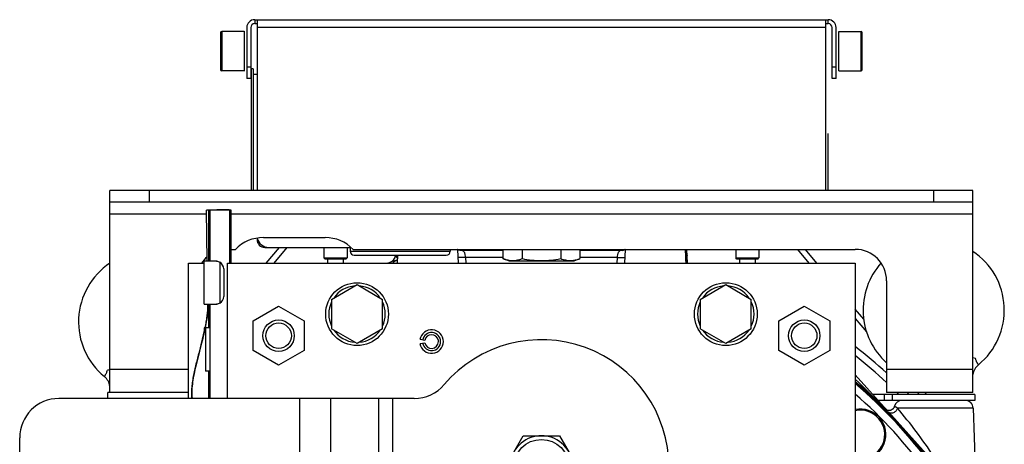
# Model space of a CAD drawing. Extents: x -849 to 1181, y 8 to 1248.
# Tile 7 of 33: x -849 to -598, y 755 to 863. Entities that reach past the tile are written whole.
import ezdxf

# ---------------------------------------------------------------- set-up
doc = ezdxf.new("R2010")
doc.units = 0
doc.header["$LTSCALE"] = 65.395
doc.layers.get('0').update_dxf_attribs({"linetype": 'CONTINUOUS'})

msp = doc.modelspace()

# ---------------------------------------------------------------- linework, layer by layer
at = {"color": 6, "linetype": 'CONTINUOUS'}
for p, q in [((-791.16, 861.04), (-791.16, 848.04)), ((-788.56, 863.04), (-788.56, 819.54)), ((-788.56, 863.04), (-643.56, 863.04)), ((-643.56, 819.54), (-643.56, 863.04)), ((-640.96, 848.04), (-640.96, 861.04)), ((-791.86, 860.04), (-797.56, 860.04)), ((-640.26, 860.04), (-634.56, 860.04)), ((-797.86, 855.04), (-797.86, 855.01)), ((-634.26, 855.04), (-634.26, 855.07)), ((-791.86, 850.04), (-797.56, 850.04)), ((-790.06, 850.54), (-790.06, 819.54)), ((-789.56, 850.54), (-790.06, 850.54)), ((-788.56, 849.04), (-789.56, 849.04)), ((-640.26, 850.04), (-634.56, 850.04)), ((-790.16, 848.04), (-791.16, 848.04)), ((-640.96, 848.04), (-641.96, 848.04)), ((-826.06, 768.04), (-826.06, 819.54)), ((-606.06, 819.54), (-826.06, 819.54)), ((-606.06, 768.04), (-606.06, 819.54)), ((-606.06, 816.54), (-826.06, 816.54)), ((-801.24, 801.54), (-801.46, 814.49)), ((-800.96, 814.54), (-800.96, 801.54)), ((-800.52, 814.55), (-800.6, 814.55)), ((-800.56, 814.54), (-800.56, 801.54)), ((-795.56, 814.54), (-800.56, 814.54)), ((-798.06, 814.58), (-798.12, 814.58)), ((-795.66, 814.55), (-795.66, 814.58)), ((-795.52, 814.55), (-795.6, 814.55)), ((-795.56, 814.54), (-795.56, 801.04)), ((-795.16, 801.04), (-795.16, 814.54)), ((-786.92, 807.54), (-771.2, 807.54)), ((-795.16, 804.54), (-794.06, 804.54)), ((-786.19, 801.04), (-782.84, 805.04)), ((-785.56, 805.04), (-764.59, 805.04)), ((-784.23, 801.04), (-780.88, 805.04)), ((-771.51, 805.04), (-771.51, 802.34)), ((-765.61, 805.04), (-765.61, 802.34)), ((-764.81, 805.04), (-764.81, 804.04)), ((-764.06, 804.54), (-636.06, 804.54)), ((-739.31, 804.54), (-739.31, 804.04)), ((-737.43, 804.54), (-737.25, 801.04)), ((-736.84, 804.32), (-725.88, 804.32)), ((-725.88, 804.54), (-725.88, 802.17)), ((-720.97, 804.54), (-720.97, 802.17)), ((-711.15, 804.54), (-711.15, 802.17)), ((-706.25, 804.54), (-706.25, 802.17)), ((-706.25, 804.32), (-695.29, 804.32)), ((-694.69, 804.54), (-694.87, 801.04)), ((-679.43, 804.54), (-679.25, 801.04)), ((-678.83, 801.04), (-678.96, 804.54)), ((-666.51, 804.54), (-666.51, 802.34)), ((-660.61, 804.54), (-660.61, 802.34)), ((-650.82, 804.54), (-647.89, 801.04)), ((-648.86, 804.54), (-645.93, 801.04)), ((-806.06, 766.54), (-806.06, 801.04)), ((-806.06, 801.04), (-802.06, 801.04)), ((-802.06, 790.54), (-802.06, 801.54)), ((-799.06, 801.54), (-802.06, 801.54)), ((-796.06, 766.54), (-796.06, 801.04)), ((-796.06, 801.04), (-636.06, 801.04)), ((-771.21, 802.04), (-771.51, 802.34)), ((-771.51, 802.34), (-771.51, 802.34)), ((-771.51, 802.34), (-765.61, 802.34)), ((-770.56, 802.04), (-770.56, 801.04)), ((-766.56, 802.04), (-766.56, 801.04)), ((-765.91, 802.04), (-765.61, 802.34)), ((-765.61, 802.34), (-765.61, 802.34)), ((-763.81, 803.04), (-740.31, 803.04)), ((-752.77, 803.04), (-752.87, 801.04)), ((-724.41, 801.64), (-725.88, 802.17)), ((-724.41, 801.64), (-707.71, 801.64)), ((-707.71, 801.64), (-706.25, 802.17)), ((-666.51, 802.34), (-666.51, 802.34)), ((-666.51, 802.34), (-660.61, 802.34)), ((-666.21, 802.04), (-666.51, 802.34)), ((-665.56, 802.04), (-665.56, 801.04)), ((-661.56, 802.04), (-661.56, 801.04)), ((-660.91, 802.04), (-660.61, 802.34)), ((-660.61, 802.34), (-660.61, 802.34)), ((-636.06, 801.04), (-636.06, 551.04)), ((-628.06, 796.54), (-628.06, 768.04)), ((-769.56, 791.79), (-763.06, 795.55)), ((-763.06, 795.55), (-756.56, 791.79)), ((-675.56, 791.79), (-669.06, 795.55)), ((-669.06, 795.55), (-662.56, 791.79)), ((-769.56, 791.79), (-769.56, 784.29)), ((-756.56, 784.29), (-756.56, 791.79)), ((-675.56, 791.79), (-675.56, 784.29)), ((-662.56, 784.29), (-662.56, 791.79)), ((-802.06, 790.54), (-799.06, 790.54)), ((-801.06, 790.49), (-801.06, 790.54)), ((-800.96, 790.54), (-800.96, 784.54)), ((-800.56, 790.54), (-800.56, 766.54)), ((-789.56, 786.29), (-783.06, 790.05)), ((-783.06, 790.05), (-776.56, 786.29)), ((-655.56, 786.29), (-649.06, 790.05)), ((-649.06, 790.05), (-642.56, 786.29)), ((-633.9, 786.71), (-636.06, 789.28)), ((-789.56, 778.79), (-789.56, 786.29)), ((-776.56, 786.29), (-776.56, 778.79)), ((-655.56, 778.79), (-655.56, 786.29)), ((-642.56, 786.29), (-642.56, 778.79)), ((-636.06, 786.95), (-633.18, 783.52)), ((-802.06, 784.54), (-802.06, 783.28)), ((-801.8, 784.54), (-802.06, 784.54)), ((-801.66, 784.54), (-801.66, 773.54)), ((-800.56, 784.54), (-801.66, 784.54)), ((-763.06, 780.53), (-769.56, 784.29)), ((-756.56, 784.29), (-763.06, 780.53)), ((-669.06, 780.53), (-675.56, 784.29)), ((-662.56, 784.29), (-669.06, 780.53)), ((-783.06, 775.03), (-789.56, 778.79)), ((-776.56, 778.79), (-783.06, 775.03)), ((-649.06, 775.03), (-655.56, 778.79)), ((-642.56, 778.79), (-649.06, 775.03)), ((-800.96, 773.54), (-800.96, 766.54)), ((-627.88, 763.52), (-636.06, 772.6)), ((-748.46, 766.54), (-839.06, 766.54)), ((-806.06, 768.04), (-826.06, 768.04)), ((-606.06, 768.04), (-628.06, 768.04)), ((-620.2, 768.04), (-619.78, 767.54)), ((-617.82, 767.54), (-618.24, 768.04)), ((-627.56, 763.16), (-617.18, 751.62)), ((-605.99, 764.11), (-605.07, 737.67)), ((-849.06, 726.54), (-849.06, 756.54)), ((-725.3, 749.04), (-720.68, 757.04)), ((-720.68, 757.04), (-711.44, 757.04)), ((-711.44, 757.04), (-706.82, 749.04))]:
    msp.add_line(p, q, dxfattribs=at)
at = {"color": 2, "linetype": 'CONTINUOUS'}
for p, q in [((-790.16, 861.04), (-790.16, 848.04)), ((-789.16, 863.04), (-789.16, 862.04)), ((-789.16, 863.04), (-788.56, 863.04)), ((-789.16, 862.04), (-788.56, 862.04)), ((-643.56, 863.04), (-642.96, 863.04)), ((-643.56, 862.04), (-642.96, 862.04)), ((-642.96, 862.04), (-642.96, 863.04)), ((-641.96, 848.04), (-641.96, 861.04)), ((-791.86, 860.12), (-791.86, 849.96)), ((-640.26, 850.04), (-640.26, 860.04)), ((-789.56, 850.54), (-789.56, 819.54)), ((-643.06, 834.04), (-643.06, 819.54)), ((-788.56, 807.4), (-788.56, 807.04)), ((-788.39, 807.04), (-788.56, 807.04)), ((-786.56, 805.04), (-786.56, 805.21)), ((-786.56, 805.04), (-785.56, 805.04)), ((-798.81, 801.54), (-799.06, 801.54)), ((-768.56, 802.04), (-771.21, 802.04)), ((-765.91, 802.04), (-768.56, 802.04)), ((-663.56, 802.04), (-666.21, 802.04)), ((-660.91, 802.04), (-663.56, 802.04)), ((-797.06, 799.54), (-797.06, 792.54)), ((-799.06, 790.54), (-798.81, 790.54)), ((-745.78, 781.34), (-747.01, 781.56)), ((-747.01, 780.52), (-745.78, 780.74)), ((-800.56, 773.54), (-801.66, 773.54))]:
    msp.add_line(p, q, dxfattribs=at)
at = {"color": 9, "linetype": 'CONTINUOUS'}
for p, q in [((-643.56, 861.04), (-788.56, 861.04)), ((-797.86, 859.74), (-797.86, 855.04)), ((-797.56, 860.04), (-797.56, 850.04)), ((-634.56, 850.04), (-634.56, 860.04)), ((-634.26, 855.07), (-634.26, 859.74)), ((-797.86, 855.01), (-797.86, 850.34)), ((-634.26, 850.34), (-634.26, 855.04)), ((-791.16, 851.04), (-790.16, 851.04)), ((-641.96, 851.04), (-640.96, 851.04)), ((-816.06, 819.54), (-816.06, 816.54)), ((-616.06, 816.54), (-616.06, 819.54)), ((-801.44, 813.54), (-826.06, 813.54)), ((-798.06, 814.56), (-798.06, 814.54)), ((-606.06, 813.54), (-795.16, 813.54)), ((-764.81, 804.04), (-739.31, 804.04)), ((-737.18, 804.4), (-737.18, 804.4)), ((-726.74, 804.54), (-726.72, 804.32)), ((-705.4, 804.32), (-705.38, 804.54)), ((-694.94, 804.4), (-694.94, 804.4)), ((-798.06, 801.27), (-798.06, 790.81)), ((-735.28, 801.04), (-735.37, 802.5)), ((-725.88, 802.5), (-735.37, 802.5)), ((-696.76, 802.5), (-706.25, 802.5)), ((-696.76, 802.5), (-696.84, 801.04)), ((-696.76, 802.5), (-696.84, 801.04)), ((-801.06, 790.49), (-801.06, 790.49)), ((-826.06, 774.04), (-806.06, 774.04)), ((-628.06, 774.04), (-606.06, 774.04)), ((-777.62, 731.54), (-777.62, 766.54)), ((-769.84, 766.54), (-769.84, 731.54)), ((-757.52, 731.54), (-757.52, 766.54)), ((-753.99, 766.54), (-753.99, 731.54)), ((-628.56, 766.04), (-628.56, 767.54)), ((-628.3, 763.78), (-628.49, 763.97)), ((-628.3, 763.78), (-628.49, 763.97)), ((-605.99, 764.11), (-625.32, 764.11))]:
    msp.add_line(p, q, dxfattribs=at)
at = {"color": 7, "linetype": 'CONTINUOUS'}
for p, q in [((-826.56, 766.54), (-826.56, 768.04)), ((-826.06, 768.04), (-826.56, 768.04)), ((-605.56, 767.54), (-631.51, 767.54)), ((-605.56, 766.04), (-630.16, 766.04)), ((-626.56, 766.04), (-626.56, 767.54)), ((-605.56, 767.54), (-605.56, 766.04))]:
    msp.add_line(p, q, dxfattribs=at)
at = {"color": 6, "linetype": 'CONTINUOUS'}
for points in [[(-737.18, 804.4), (-737.2, 804.4), (-737.27, 804.44), (-737.34, 804.48), (-737.41, 804.52), (-737.43, 804.54)], [(-736.84, 804.32), (-736.85, 804.32), (-736.89, 804.33), (-736.93, 804.33), (-736.98, 804.34), (-737.03, 804.35), (-737.09, 804.37), (-737.16, 804.39), (-737.18, 804.4)], [(-694.94, 804.4), (-694.96, 804.39), (-695.02, 804.37), (-695.09, 804.35), (-695.14, 804.34), (-695.19, 804.33), (-695.23, 804.33), (-695.27, 804.32), (-695.29, 804.32)], [(-694.69, 804.54), (-694.71, 804.53), (-694.77, 804.48), (-694.84, 804.44), (-694.92, 804.41), (-694.94, 804.4)], [(-752.84, 801.77), (-752.87, 801.76), (-752.88, 801.76)], [(-801.06, 790.49), (-801.06, 790.18), (-801.07, 789.8), (-801.08, 789.42), (-801.11, 789.03), (-801.14, 788.63), (-801.18, 788.22), (-801.23, 787.8), (-801.29, 787.37), (-801.36, 786.94), (-801.43, 786.49), (-801.51, 786.03), (-801.6, 785.55), (-801.69, 785.07), (-801.79, 784.57), (-801.9, 784.05), (-802.01, 783.52), (-802.13, 782.97), (-802.25, 782.41), (-802.39, 781.82), (-802.53, 781.22), (-802.69, 780.6), (-802.85, 779.95), (-803.02, 779.27), (-803.21, 778.58), (-803.4, 777.86), (-803.59, 777.14), (-803.77, 776.44), (-803.94, 775.77), (-804.1, 775.13), (-804.24, 774.52), (-804.38, 773.93), (-804.51, 773.36), (-804.62, 772.8), (-804.73, 772.25), (-804.82, 771.72), (-804.91, 771.2), (-804.98, 770.69), (-805.04, 770.19), (-805.1, 769.71), (-805.14, 769.24), (-805.17, 768.78), (-805.18, 768.33), (-805.19, 767.89), (-805.18, 767.46), (-805.17, 767.04), (-805.13, 766.63), (-805.12, 766.54)], [(-626.06, 764.57), (-626.07, 764.53), (-626.1, 764.44), (-626.13, 764.36), (-626.17, 764.28), (-626.21, 764.2), (-626.26, 764.13), (-626.31, 764.06), (-626.37, 763.99), (-626.43, 763.92), (-626.49, 763.86), (-626.55, 763.81), (-626.62, 763.75), (-626.7, 763.7), (-626.77, 763.66), (-626.85, 763.62), (-626.93, 763.58), (-627.01, 763.55), (-627.1, 763.52), (-627.18, 763.5), (-627.27, 763.49), (-627.36, 763.47), (-627.45, 763.47), (-627.53, 763.47), (-627.62, 763.47), (-627.71, 763.48), (-627.8, 763.5), (-627.88, 763.52), (-627.97, 763.54), (-628.05, 763.57), (-628.13, 763.6), (-628.21, 763.64), (-628.29, 763.69), (-628.36, 763.73), (-628.43, 763.79), (-628.5, 763.84), (-628.56, 763.9)], [(-627.85, 763.51), (-627.86, 763.51), (-627.89, 763.54), (-627.92, 763.56), (-627.94, 763.58), (-627.95, 763.59)]]:
    msp.add_lwpolyline(points, dxfattribs=at)
at = {"color": 2, "linetype": 'CONTINUOUS'}
for centre in [(-763.06, 788.04), (-669.06, 788.04)]:
    msp.add_circle(centre, 8, dxfattribs=at)
at = {"color": 6, "linetype": 'CONTINUOUS'}
for centre, radius in [((-783.06, 782.54), 4), ((-783.06, 782.54), 3.25), ((-649.06, 782.54), 4), ((-649.06, 782.54), 3.25), ((-716.06, 749.04), 7.06)]:
    msp.add_circle(centre, radius, dxfattribs=at)
for centre, radius, start, end in [((-789.16, 861.04), 2, 90, 180), ((-642.96, 861.04), 2, 0, 90), ((-797.56, 859.74), 0.3, 90, 180), ((-634.56, 859.74), 0.3, 0, 90), ((-797.56, 850.34), 0.3, 180, 270), ((-634.56, 850.34), 0.3, 270, 360), ((-795.02, 601.91), 212.69, 90.8335, 91.2048), ((-786.92, 797.54), 10, 90, 135.573), ((-785.56, 808.04), 3, 192.0524, 270), ((-771.2, 797.54), 10, 44.427, 90), ((-763.81, 804.04), 1, 180, 270), ((-740.31, 804.04), 1, 270, 360), ((-636.06, 796.54), 8, 0, 90), ((-616.06, 789.06), 18, 309.3708, 56.251), ((-816.06, 786.04), 18, 123.749, 230.6292), ((-796.06, 796.54), 8, 130.5533, 145.7656), ((-799.06, 799.54), 2, 0, 60), ((-716.06, 676.04), 131, 106.3259, 107.4065), ((-755.22, 803.15), 2, 287.1213, 356.9643), ((-680.32, 800.51), 1.5, 20.7339, 46.0311), ((-616.06, 789.06), 18, 138.1587, 228.1838), ((-799.06, 792.54), 2, 300, 360), ((-744.06, 781.04), 3, 190, 170), ((-744.06, 781.04), 2.31, 190, 170), ((-716.06, 749.04), 32.5, 220.3202, 139.6798), ((-716.06, 676.04), 131, 47.7953, 52.3601), ((-614.11, 723.93), 53.54, 80.6537, 81.3546), ((-818.75, 725.55), 48.84, 98.6116, 99.38), ((-602.1, 772.06), 4, 129.3787, 171.5031), ((-830.02, 769.03), 4, 8.4969, 50.6213), ((-716.06, 676.04), 124, 49.8207, 49.8223), ((-716.06, 676.04), 123.93, 23.052, 49.7935), ((-748.46, 776.54), 10, 270, 319.6798), ((-839.06, 756.54), 10, 90, 180), ((-624.13, 764.04), 2, 90, 164.6409), ((-716.06, 676.04), 131, 44.3071, 44.6129), ((-607.99, 764.04), 2, 2, 90), ((-634.74, 757.36), 6.5, 278.3738, 101.6931), ((-716.06, 749.04), 8, 330, 210)]:
    msp.add_arc(centre, radius, start, end, dxfattribs=at)
at = {"color": 2, "linetype": 'CONTINUOUS'}
for centre, radius, start, end in [((-789.16, 861.04), 1, 90.0001, 179.9999), ((-642.96, 861.04), 1, 0.0001, 89.9999), ((-786.56, 807.04), 2, 180, 270), ((-799.06, 799.52), 2.02, 84.0521, 89.9957), ((-763.06, 788.04), 7.2, 94.5291, 145.4709), ((-763.06, 788.04), 7.2, 34.5291, 85.4709), ((-669.06, 788.04), 7.2, 94.5291, 145.4709), ((-669.06, 788.04), 7.2, 34.5291, 85.4709), ((-763.06, 788.04), 7.2, 154.5291, 205.4709), ((-763.06, 788.04), 7.2, 334.5291, 25.4709), ((-669.06, 788.04), 7.2, 154.5291, 205.4709), ((-669.06, 788.04), 7.2, 334.5291, 25.4709), ((-799.06, 792.56), 2.02, 270.0043, 275.9479), ((-763.06, 788.04), 7.2, 214.5291, 265.4709), ((-763.06, 788.04), 7.2, 274.5291, 325.4709), ((-669.06, 788.04), 7.2, 214.5291, 265.4709), ((-669.06, 788.04), 7.2, 274.5291, 325.4709), ((-744.06, 781.04), 1.75, 10, 170), ((-744.06, 781.04), 1.75, 190, 360), ((-744.06, 781.04), 1.75, 0.0123, 9.9877), ((-716.06, 676.04), 124, 23.0447, 49.8207), ((-627.06, 764.45), 1.24, 222.0068, 229.4083)]:
    msp.add_arc(centre, radius, start, end, dxfattribs=at)
at = {"color": 9, "linetype": 'CONTINUOUS'}
for centre, radius, start, end in [((-736.84, 805.77), 1.45, 268.7387, 269.9989), ((-695.29, 805.77), 1.45, 270.001, 271.2346), ((-753.29, 803.14), 1.44, 286.3275, 288.3306), ((-716.06, 676.04), 129.17, 47.0584, 51.7318), ((-778.22, 620.14), 207.62, 43.8502, 46.7878), ((-716.06, 676.04), 123.65, 23.0766, 49.6824), ((-716.06, 676.04), 121.65, 23.0766, 48.8783), ((-716.06, 676.04), 129.17, 45.1022, 45.4181), ((-634.74, 757.36), 6.2, 276.5082, 102.2672), ((-625.71, 764.19), 0.276, 111.5537, 121.1645), ((-722.52, 681.22), 127.74, 33.5485, 40.4563)]:
    msp.add_arc(centre, radius, start, end, dxfattribs=at)
at = {"color": 6, "linetype": 'CONTINUOUS'}
for points, knots in [([(-800.96, 814.52), (-801.03, 814.51), (-801.12, 814.51), (-801.24, 814.5), (-801.31, 814.5), (-801.37, 814.5), (-801.41, 814.49), (-801.44, 814.49), (-801.45, 814.49), (-801.46, 814.49)], [0, 0, 0, 0, 0.41106, 0.578109, 0.718359, 0.831122, 0.915851, 0.972173, 1, 1, 1, 1]), ([(-801.46, 814.49), (-801.46, 814.49), (-801.46, 814.49), (-801.46, 814.49), (-801.46, 814.49)], [0, 0, 0, 0, 0.63558, 1, 1, 1, 1]), ([(-801.46, 814.49), (-801.46, 814.49), (-801.46, 814.48), (-801.46, 814.48), (-801.46, 814.48)], [0, 0, 0, 0, 0.317353, 1, 1, 1, 1]), ([(-800.6, 814.55), (-800.63, 814.55), (-800.68, 814.55), (-800.75, 814.55), (-800.82, 814.55), (-800.87, 814.54), (-800.91, 814.54), (-800.93, 814.54), (-800.95, 814.54), (-800.95, 814.54), (-800.96, 814.54), (-800.96, 814.54), (-800.96, 814.54)], [0, 0, 0, 0, 0.238251, 0.44446, 0.617539, 0.757509, 0.865003, 0.940664, 0.966761, 0.985178, 0.996134, 1, 1, 1, 1]), ([(-798.06, 814.56), (-798.5, 814.56), (-799.33, 814.56), (-800.15, 814.55), (-800.52, 814.55)], [0, 0, 0, 0, 0.541482, 1, 1, 1, 1]), ([(-795.66, 814.58), (-795.67, 814.59), (-795.69, 814.59), (-795.73, 814.59), (-795.79, 814.59), (-795.87, 814.59), (-795.97, 814.59), (-796.14, 814.6), (-796.39, 814.6), (-796.74, 814.6), (-797.15, 814.59), (-797.59, 814.59), (-797.9, 814.58), (-798.06, 814.58)], [0, 0, 0, 0, 0.007771, 0.024221, 0.049275, 0.082763, 0.124443, 0.174015, 0.295339, 0.443208, 0.613324, 0.800738, 1, 1, 1, 1]), ([(-795.6, 814.55), (-795.96, 814.55), (-796.78, 814.56), (-797.61, 814.56), (-798.06, 814.56)], [0, 0, 0, 0, 0.445354, 1, 1, 1, 1]), ([(-795.66, 814.58), (-795.66, 814.58), (-795.66, 814.58), (-795.66, 814.58), (-795.66, 814.58)], [0, 0, 0, 0, 0.363741, 1, 1, 1, 1]), ([(-795.66, 814.58), (-795.66, 814.58), (-795.66, 814.58), (-795.66, 814.58), (-795.66, 814.58)], [0, 0, 0, 0, 0.635481, 1, 1, 1, 1]), ([(-795.16, 814.54), (-795.16, 814.54), (-795.16, 814.54), (-795.17, 814.54), (-795.17, 814.54), (-795.19, 814.54), (-795.21, 814.54), (-795.25, 814.54), (-795.3, 814.55), (-795.36, 814.55), (-795.44, 814.55), (-795.49, 814.55), (-795.52, 814.55)], [0, 0, 0, 0, 0.003714, 0.014215, 0.031894, 0.057008, 0.130443, 0.236179, 0.375281, 0.548601, 0.75689, 1, 1, 1, 1]), ([(-725.88, 802.17), (-725.48, 802.03), (-724.67, 801.79), (-723.42, 801.65), (-722.17, 801.79), (-721.37, 802.03), (-720.97, 802.17)], [0, 0, 0, 0, 0.253208, 0.5, 0.746792, 1, 1, 1, 1]), ([(-720.97, 802.17), (-720.16, 802.02), (-718.53, 801.78), (-716.88, 801.69), (-716.06, 801.69)], [0, 0, 0, 0, 0.50004, 1, 1, 1, 1]), ([(-716.06, 801.69), (-715.24, 801.69), (-713.59, 801.78), (-711.96, 802.02), (-711.15, 802.17)], [0, 0, 0, 0, 0.49996, 1, 1, 1, 1]), ([(-711.15, 802.17), (-710.75, 802.03), (-709.95, 801.79), (-708.7, 801.65), (-707.45, 801.79), (-706.64, 802.03), (-706.25, 802.17)], [0, 0, 0, 0, 0.253208, 0.5, 0.746792, 1, 1, 1, 1])]:
    msp.add_open_spline(points, degree=3, knots=knots, dxfattribs=at)
at = {"color": 9, "linetype": 'CONTINUOUS'}
for points, knots in [([(-736.43, 804.29), (-736.55, 804.28), (-736.81, 804.28), (-737.06, 804.35), (-737.18, 804.4)], [0, 0, 0, 0, 0.486763, 1, 1, 1, 1]), ([(-736.43, 804.29), (-736.46, 804.29), (-736.59, 804.32), (-736.73, 804.32), (-736.84, 804.32)], [0, 0, 0, 0, 0.237615, 1, 1, 1, 1]), ([(-735.37, 802.5), (-735.39, 802.72), (-735.44, 803.05), (-735.55, 803.47), (-735.66, 803.73), (-735.8, 803.95), (-736.04, 804.17), (-736.27, 804.25), (-736.43, 804.29)], [0, 0, 0, 0, 0.304659, 0.442777, 0.568092, 0.681625, 0.78785, 1, 1, 1, 1]), ([(-695.7, 804.29), (-695.79, 804.27), (-695.96, 804.22), (-696.19, 804.08), (-696.37, 803.89), (-696.5, 803.66), (-696.59, 803.4), (-696.69, 803.01), (-696.73, 802.71), (-696.76, 802.5)], [0, 0, 0, 0, 0.124389, 0.238898, 0.350456, 0.465977, 0.589114, 0.720365, 1, 1, 1, 1]), ([(-695.7, 804.29), (-695.57, 804.28), (-695.32, 804.28), (-695.07, 804.35), (-694.94, 804.4)], [0, 0, 0, 0, 0.485566, 1, 1, 1, 1]), ([(-695.29, 804.32), (-695.32, 804.32), (-695.46, 804.32), (-695.6, 804.31), (-695.7, 804.29)], [0, 0, 0, 0, 0.262619, 1, 1, 1, 1]), ([(-752.88, 801.76), (-753.1, 801.69), (-753.42, 801.56), (-753.77, 801.28), (-753.92, 801.12), (-753.99, 801.04)], [0, 0, 0, 0, 0.510669, 0.755158, 1, 1, 1, 1]), ([(-753.2, 803.04), (-753.15, 802.94), (-753.01, 802.68), (-752.89, 802.42), (-752.81, 802.25)], [0, 0, 0, 0, 0.373699, 1, 1, 1, 1]), ([(-735.37, 802.5), (-735.57, 802.49), (-735.89, 802.47), (-736.3, 802.46), (-736.59, 802.46), (-736.85, 802.47), (-737.06, 802.48), (-737.21, 802.49), (-737.29, 802.51), (-737.32, 802.52)], [0, 0, 0, 0, 0.319394, 0.479626, 0.630031, 0.762674, 0.870859, 0.95032, 1, 1, 1, 1]), ([(-696.76, 802.5), (-696.55, 802.49), (-696.23, 802.47), (-695.82, 802.46), (-695.53, 802.46), (-695.27, 802.47), (-695.06, 802.48), (-694.91, 802.49), (-694.83, 802.51), (-694.8, 802.52)], [0, 0, 0, 0, 0.320685, 0.481181, 0.63154, 0.763875, 0.871604, 0.950616, 1, 1, 1, 1]), ([(-678.9, 803.08), (-678.9, 803.07), (-678.91, 803.07), (-678.91, 803.05), (-678.92, 803.03), (-678.94, 803), (-678.96, 802.97), (-678.99, 802.91), (-679.03, 802.82), (-679.09, 802.7), (-679.16, 802.57), (-679.24, 802.41), (-679.28, 802.31), (-679.31, 802.25)], [0, 0, 0, 0, 0.007009, 0.023511, 0.049279, 0.083831, 0.126737, 0.177542, 0.300424, 0.447941, 0.615998, 0.80101, 1, 1, 1, 1]), ([(-679.28, 801.62), (-679.23, 801.78), (-679.14, 802.06), (-679.02, 802.46), (-678.93, 802.79), (-678.9, 802.99), (-678.9, 803.08)], [0, 0, 0, 0, 0.317279, 0.597291, 0.826147, 1, 1, 1, 1]), ([(-679.26, 801.32), (-679.25, 801.29), (-679.23, 801.2), (-679.21, 801.11), (-679.19, 801.04)], [0, 0, 0, 0, 0.237531, 1, 1, 1, 1]), ([(-805.12, 766.54), (-805.18, 767.09), (-805.21, 768.17), (-805.1, 769.79), (-804.89, 771.38), (-804.5, 773.47), (-803.88, 776.05), (-803.19, 778.59), (-802.68, 780.59), (-802.33, 782.05), (-802, 783.51), (-801.7, 784.97), (-801.43, 786.42), (-801.22, 787.83), (-801.08, 789.18), (-801.05, 790.07), (-801.06, 790.49)], [0, 0, 0, 0, 0.067441, 0.133529, 0.198973, 0.264344, 0.395817, 0.525199, 0.58787, 0.649459, 0.710691, 0.771955, 0.832732, 0.891517, 0.947478, 1, 1, 1, 1]), ([(-801.06, 790.49), (-801.06, 790.49), (-801.05, 790.5), (-801.01, 790.5), (-800.98, 790.5), (-800.96, 790.5)], [0, 0, 0, 0, 0.102544, 0.300361, 1, 1, 1, 1]), ([(-801.06, 790.49), (-801.06, 790.49), (-801.06, 790.49), (-801.06, 790.49), (-801.06, 790.49)], [0, 0, 0, 0, 0.370313, 1, 1, 1, 1]), ([(-604.64, 775.15), (-604.64, 775.15), (-604.65, 775.15), (-604.65, 775.16), (-604.65, 775.16), (-604.66, 775.17), (-604.67, 775.19), (-604.69, 775.21), (-604.72, 775.25), (-604.75, 775.31), (-604.8, 775.37), (-604.85, 775.45), (-604.91, 775.55), (-604.97, 775.65), (-605.07, 775.82), (-605.18, 776.06), (-605.31, 776.39), (-605.38, 776.64), (-605.41, 776.77)], [0, 0, 0, 0, 0.001044, 0.004174, 0.009389, 0.016683, 0.02605, 0.037483, 0.066508, 0.103662, 0.148829, 0.201873, 0.262641, 0.330959, 0.406635, 0.579139, 0.777973, 1, 1, 1, 1]), ([(-827.48, 772.12), (-827.48, 772.13), (-827.48, 772.13), (-827.47, 772.13), (-827.47, 772.14), (-827.46, 772.15), (-827.45, 772.16), (-827.43, 772.19), (-827.4, 772.23), (-827.37, 772.28), (-827.32, 772.35), (-827.27, 772.43), (-827.19, 772.56), (-827.07, 772.76), (-826.94, 773.04), (-826.81, 773.37), (-826.74, 773.61), (-826.71, 773.74)], [0, 0, 0, 0, 0.001044, 0.004175, 0.009389, 0.016683, 0.026051, 0.037484, 0.066508, 0.103663, 0.148831, 0.201876, 0.262644, 0.406626, 0.579132, 0.777969, 1, 1, 1, 1]), ([(-625.32, 764.11), (-625.37, 763.86), (-625.54, 763.49), (-625.93, 763.09), (-626.33, 762.86), (-626.76, 762.75), (-627.17, 762.77), (-627.52, 762.9), (-627.7, 763.03), (-627.77, 763.11)], [0, 0, 0, 0, 0.234354, 0.37428, 0.519508, 0.660158, 0.78859, 0.901708, 1, 1, 1, 1]), ([(-625.32, 764.11), (-625.38, 764.15), (-625.49, 764.22), (-625.64, 764.31), (-625.76, 764.39), (-625.87, 764.46), (-625.94, 764.5), (-625.98, 764.53), (-626.01, 764.54), (-626.03, 764.55), (-626.05, 764.56), (-626.05, 764.56), (-626.06, 764.57), (-626.06, 764.57)], [0, 0, 0, 0, 0.238917, 0.443723, 0.615368, 0.754734, 0.862422, 0.904546, 0.938941, 0.965667, 0.984749, 0.996192, 1, 1, 1, 1])]:
    msp.add_open_spline(points, degree=3, knots=knots, dxfattribs=at)
at = {"color": 2, "linetype": 'CONTINUOUS'}
for points, knots in [([(-798.85, 801.53), (-798.71, 801.51), (-798.44, 801.46), (-798.18, 801.34), (-798.06, 801.27)], [0, 0, 0, 0, 0.497621, 1, 1, 1, 1]), ([(-798.06, 790.81), (-798.18, 790.74), (-798.44, 790.62), (-798.71, 790.57), (-798.85, 790.55)], [0, 0, 0, 0, 0.502379, 1, 1, 1, 1]), ([(-800.56, 784.56), (-800.59, 784.56), (-800.65, 784.56), (-800.73, 784.56), (-800.8, 784.55), (-800.85, 784.55), (-800.9, 784.55), (-800.93, 784.55), (-800.95, 784.54), (-800.96, 784.54), (-800.96, 784.54), (-800.96, 784.54)], [0, 0, 0, 0, 0.228487, 0.428956, 0.600154, 0.741329, 0.852113, 0.932312, 0.981398, 0.994292, 1, 1, 1, 1]), ([(-628.33, 763.72), (-628.34, 763.71), (-628.34, 763.7), (-628.35, 763.69), (-628.34, 763.69)], [0, 0, 0, 0, 0.698245, 1, 1, 1, 1]), ([(-628.3, 763.78), (-628.31, 763.77), (-628.32, 763.75), (-628.33, 763.73), (-628.33, 763.72)], [0, 0, 0, 0, 0.299799, 1, 1, 1, 1]), ([(-627.98, 763.62), (-628.01, 763.65), (-628.06, 763.71), (-628.15, 763.77), (-628.23, 763.8), (-628.28, 763.79), (-628.3, 763.78)], [0, 0, 0, 0, 0.328491, 0.596517, 0.810765, 1, 1, 1, 1])]:
    msp.add_open_spline(points, degree=3, knots=knots, dxfattribs=at)

doc.saveas('drawing.dxf')
